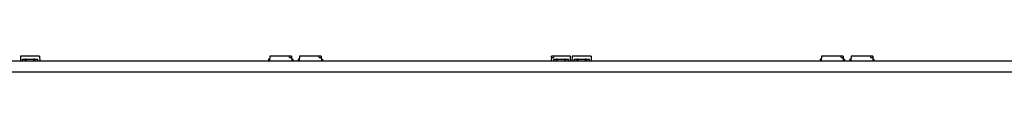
# Model space of a CAD drawing. Header units: millimetres. Extents: x 35 to 1170, y 11 to 451.
# Tile 5 of 19: x 174.85 to 317.65, y 439 to 441.25. Entities that reach past the tile are written whole.
import ezdxf

# ---------------------------------------------------------------- set-up
doc = ezdxf.new("R2010")
doc.units = ezdxf.units.MM
doc.layers.add('Default', color=7, linetype='Continuous')
doc.layers.add('LINLED_1120X28MM', color=7, linetype='Continuous')

# ---------------------------------------------------------------- blocks, each defined once
blk = doc.blocks.new('SE1')
at = {"layer": 'LINLED_1120X28MM', "color": 7, "linetype": 'Continuous'}
for p, q in [((38.35, 440.6), (1151.35, 440.6)), ((174.98, 441.25), (174.95, 440.6)), ((174.95, 440.6), (175.26, 440.6)), ((177.71, 441.25), (174.98, 441.25)), ((175.26, 440.6), (175.26, 440.85)), ((175.26, 440.85), (175.68, 440.85)), ((175.68, 440.6), (175.68, 440.85)), ((175.81, 440.85), (175.68, 440.85)), ((175.81, 440.85), (176.89, 440.85)), ((175.81, 440.85), (175.81, 440.6)), ((177.02, 440.85), (176.89, 440.85)), ((176.89, 440.6), (176.89, 440.85)), ((177.02, 440.85), (177.44, 440.85)), ((177.02, 440.85), (177.02, 440.6)), ((177.44, 440.85), (177.44, 440.6)), ((177.44, 440.6), (177.75, 440.6)), ((177.71, 441.25), (177.75, 440.6)), ((211.11, 440.85), (210.95, 440.85)), ((210.95, 440.85), (210.95, 440.6)), ((211.13, 441.25), (211.1, 440.6)), ((211.1, 440.6), (214.3, 440.6)), ((213.95, 441.25), (211.13, 441.25)), ((211.25, 440.6), (211.25, 440.6)), ((211.35, 440.6), (211.35, 440.6)), ((211.45, 440.6), (211.45, 440.6)), ((211.52, 440.6), (211.52, 440.6)), ((211.62, 440.6), (211.62, 440.6)), ((211.95, 440.6), (211.95, 440.6)), ((212.05, 440.6), (212.05, 440.6)), ((213.99, 441.05), (213.95, 441.25)), ((214.26, 441.25), (213.95, 441.25)), ((213.99, 441.05), (214.28, 441.05)), ((214.26, 441.25), (214.28, 441.05)), ((214.28, 441.05), (214.3, 440.6)), ((214.29, 440.85), (214.45, 440.85)), ((214.45, 440.85), (214.45, 440.6)), ((215.41, 440.85), (215.25, 440.85)), ((215.25, 440.85), (215.25, 440.6)), ((215.43, 441.25), (215.4, 440.6)), ((215.4, 440.6), (218.6, 440.6)), ((218.25, 441.25), (215.43, 441.25)), ((215.55, 440.6), (215.55, 440.6)), ((215.65, 440.6), (215.65, 440.6)), ((215.75, 440.6), (215.75, 440.6)), ((215.82, 440.6), (215.82, 440.6)), ((215.92, 440.6), (215.92, 440.6)), ((216.25, 440.6), (216.25, 440.6)), ((216.35, 440.6), (216.35, 440.6)), ((218.29, 441.05), (218.25, 441.25)), ((218.56, 441.25), (218.25, 441.25)), ((218.29, 441.05), (218.58, 441.05)), ((218.56, 441.25), (218.58, 441.05)), ((218.58, 441.05), (218.6, 440.6)), ((218.59, 440.85), (218.75, 440.85)), ((218.75, 440.85), (218.75, 440.6)), ((251.97, 441.05), (251.95, 440.6)), ((251.95, 440.6), (252.26, 440.6)), ((251.97, 441.05), (251.98, 441.25)), ((251.97, 441.05), (252.25, 441.05)), ((252.3, 441.25), (251.98, 441.25)), ((252.3, 441.25), (252.25, 441.05)), ((252.26, 440.85), (252.68, 440.85)), ((252.26, 440.85), (252.26, 440.6)), ((254.71, 441.25), (252.3, 441.25)), ((252.81, 440.85), (252.68, 440.85)), ((252.68, 440.6), (252.68, 440.85)), ((252.81, 440.85), (253.89, 440.85)), ((252.81, 440.6), (252.81, 440.85)), ((254.02, 440.85), (253.89, 440.85)), ((253.89, 440.6), (253.89, 440.85)), ((254.02, 440.85), (254.44, 440.85)), ((254.02, 440.6), (254.02, 440.85)), ((254.44, 440.6), (254.44, 440.85)), ((254.44, 440.6), (254.75, 440.6)), ((254.75, 440.6), (254.71, 441.25)), ((254.98, 441.25), (254.95, 440.6)), ((254.95, 440.6), (255.26, 440.6)), ((257.71, 441.25), (254.98, 441.25)), ((255.26, 440.6), (255.26, 440.85)), ((255.26, 440.85), (255.68, 440.85)), ((255.68, 440.6), (255.68, 440.85)), ((255.81, 440.85), (255.68, 440.85)), ((255.81, 440.85), (256.89, 440.85)), ((255.81, 440.85), (255.81, 440.6)), ((257.02, 440.85), (256.89, 440.85)), ((256.89, 440.6), (256.89, 440.85)), ((257.02, 440.85), (257.44, 440.85)), ((257.02, 440.85), (257.02, 440.6)), ((257.44, 440.85), (257.44, 440.6)), ((257.44, 440.6), (257.75, 440.6)), ((257.71, 441.25), (257.75, 440.6)), ((291.11, 440.85), (290.95, 440.85)), ((290.95, 440.85), (290.95, 440.6)), ((291.13, 441.25), (291.1, 440.6)), ((291.1, 440.6), (294.3, 440.6)), ((293.95, 441.25), (291.13, 441.25)), ((291.25, 440.6), (291.25, 440.6)), ((291.35, 440.6), (291.35, 440.6)), ((291.45, 440.6), (291.45, 440.6)), ((291.52, 440.6), (291.52, 440.6)), ((291.62, 440.6), (291.62, 440.6)), ((291.95, 440.6), (291.95, 440.6)), ((292.05, 440.6), (292.05, 440.6)), ((293.99, 441.05), (293.95, 441.25)), ((294.26, 441.25), (293.95, 441.25)), ((293.99, 441.05), (294.28, 441.05)), ((294.26, 441.25), (294.28, 441.05)), ((294.28, 441.05), (294.3, 440.6)), ((294.29, 440.85), (294.45, 440.85)), ((294.45, 440.85), (294.45, 440.6)), ((295.41, 440.85), (295.25, 440.85)), ((295.25, 440.85), (295.25, 440.6)), ((295.43, 441.25), (295.4, 440.6)), ((295.4, 440.6), (298.6, 440.6)), ((298.25, 441.25), (295.43, 441.25)), ((295.55, 440.6), (295.55, 440.6)), ((295.65, 440.6), (295.65, 440.6)), ((295.75, 440.6), (295.75, 440.6)), ((295.82, 440.6), (295.82, 440.6)), ((295.92, 440.6), (295.92, 440.6)), ((296.25, 440.6), (296.25, 440.6)), ((296.35, 440.6), (296.35, 440.6)), ((298.29, 441.05), (298.25, 441.25)), ((298.56, 441.25), (298.25, 441.25)), ((298.29, 441.05), (298.58, 441.05)), ((298.56, 441.25), (298.58, 441.05)), ((298.58, 441.05), (298.6, 440.6)), ((298.59, 440.85), (298.75, 440.85)), ((298.75, 440.85), (298.75, 440.6)), ((38.35, 439), (1151.35, 439))]:
    blk.add_line(p, q, dxfattribs=at)

msp = doc.modelspace()

# ---------------------------------------------------------------- block references
at = {"layer": 'Default'}
msp.add_blockref('SE1', (0, 0), dxfattribs=at)

doc.saveas('drawing.dxf')
